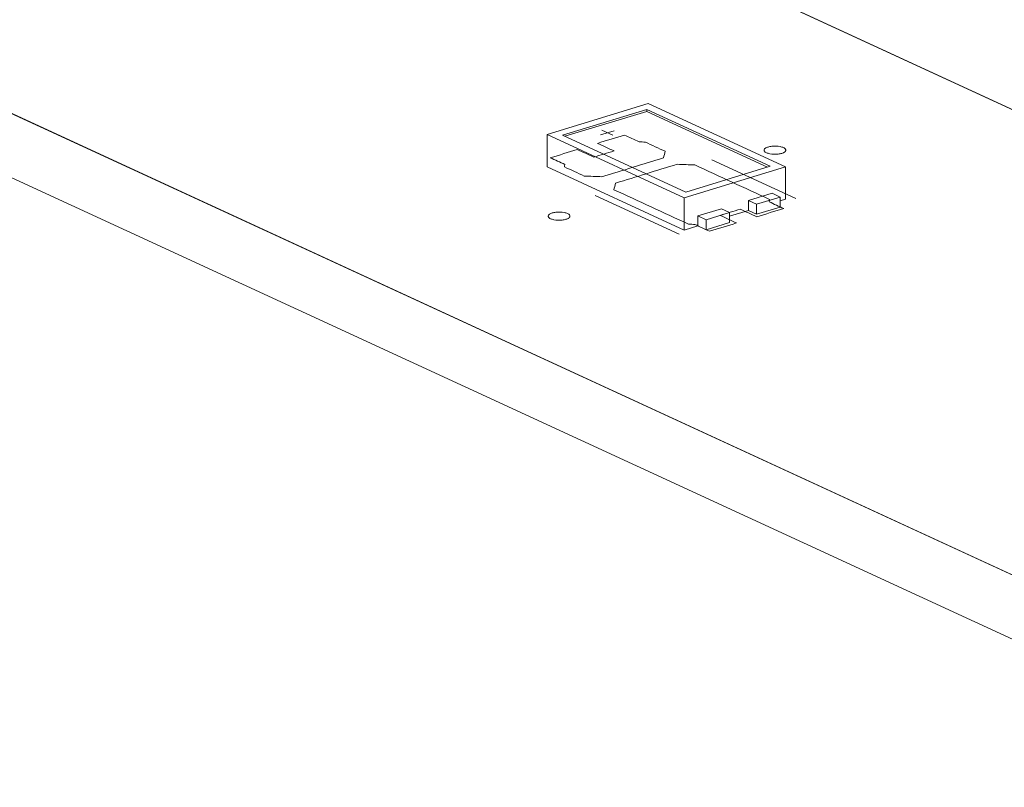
# Model space of a CAD drawing. Header units: inches. Extents: x -35 to 647, y 178 to 608.
# Tile 97 of 234: x 358 to 381, y 219 to 237. Entities that reach past the tile are written whole.
import ezdxf

# ---------------------------------------------------------------- set-up
doc = ezdxf.new("R2010")
doc.units = ezdxf.units.IN
doc.header["$MEASUREMENT"] = 0
doc.layers.add('1', color=7, linetype='Continuous')

# ---------------------------------------------------------------- blocks, each defined once
blk = doc.blocks.new('block 3039')
at = {"layer": '1', "color": 155, "lineweight": 18, "true_color": 0x4c7299}
blk.add_lwpolyline([(373.81, 232.77), (370.97, 234.08)], dxfattribs=at)
blk = doc.blocks.new('block 3040')
at = {"layer": '1', "color": 155, "lineweight": 18, "true_color": 0x4c7299}
blk.add_lwpolyline([(375.749, 233.363), (373.81, 232.77)], dxfattribs=at)
blk = doc.blocks.new('block 3041')
at = {"layer": '1', "color": 155, "lineweight": 18, "true_color": 0x4c7299}
blk.add_lwpolyline([(372.909, 234.673), (375.749, 233.363)], dxfattribs=at)
blk = doc.blocks.new('block 3042')
at = {"layer": '1', "color": 155, "lineweight": 18, "true_color": 0x4c7299}
blk.add_lwpolyline([(373.774, 232.638), (376.101, 233.349)], dxfattribs=at)
blk = doc.blocks.new('block 3043')
at = {"layer": '1', "color": 155, "lineweight": 18, "true_color": 0x4c7299}
blk.add_lwpolyline([(372.945, 234.805), (370.618, 234.094)], dxfattribs=at)
blk = doc.blocks.new('block 3044')
at = {"layer": '1', "color": 155, "lineweight": 18, "true_color": 0x4c7299}
blk.add_lwpolyline([(370.618, 234.094), (373.774, 232.638)], dxfattribs=at)
blk = doc.blocks.new('block 3045')
at = {"layer": '1', "color": 155, "lineweight": 18, "true_color": 0x4c7299}
blk.add_lwpolyline([(370.97, 234.08), (372.909, 234.673)], dxfattribs=at)
blk = doc.blocks.new('block 3046')
at = {"layer": '1', "color": 155, "lineweight": 18, "true_color": 0x4c7299}
blk.add_lwpolyline([(376.101, 233.349), (372.945, 234.805)], dxfattribs=at)
blk = doc.blocks.new('block 3047')
at = {"layer": '1', "color": 155, "lineweight": 18, "true_color": 0x4c7299}
blk.add_lwpolyline([(374.627, 232.389), (374.817, 232.302)], dxfattribs=at)
blk = doc.blocks.new('block 3048')
at = {"layer": '1', "color": 155, "lineweight": 18, "true_color": 0x4c7299}
blk.add_lwpolyline([(375.437, 232.491), (375.98, 232.657)], dxfattribs=at)
blk = doc.blocks.new('block 3049')
at = {"layer": '1', "color": 155, "lineweight": 18, "true_color": 0x4c7299}
blk.add_lwpolyline([(375.248, 232.579), (375.437, 232.491)], dxfattribs=at)
blk = doc.blocks.new('block 3050')
at = {"layer": '1', "color": 155, "lineweight": 18, "true_color": 0x4c7299}
blk.add_lwpolyline([(375.98, 232.657), (375.791, 232.744)], dxfattribs=at)
blk = doc.blocks.new('block 3051')
at = {"layer": '1', "color": 155, "lineweight": 18, "true_color": 0x4c7299}
blk.add_lwpolyline([(374.274, 232.136), (374.084, 232.223)], dxfattribs=at)
blk = doc.blocks.new('block 3052')
at = {"layer": '1', "color": 155, "lineweight": 18, "true_color": 0x4c7299}
blk.add_lwpolyline([(374.817, 232.302), (374.274, 232.136)], dxfattribs=at)
blk = doc.blocks.new('block 4080')
at = {"layer": '1', "color": 155, "lineweight": 18, "true_color": 0x4c7299}
blk.add_lwpolyline([(376.101, 233.349), (376.101, 232.608)], dxfattribs=at)
blk = doc.blocks.new('block 4081')
at = {"layer": '1', "color": 155, "lineweight": 18, "true_color": 0x4c7299}
blk.add_lwpolyline([(370.618, 234.094), (370.618, 233.353)], dxfattribs=at)
blk = doc.blocks.new('block 4082')
at = {"layer": '1', "color": 155, "lineweight": 18, "true_color": 0x4c7299}
blk.add_lwpolyline([(373.774, 232.638), (373.774, 231.897)], dxfattribs=at)
blk = doc.blocks.new('block 4083')
at = {"layer": '1', "color": 155, "lineweight": 18, "true_color": 0x4c7299}
blk.add_lwpolyline([(372.909, 234.627), (372.909, 234.673)], dxfattribs=at)
blk = doc.blocks.new('block 4084')
at = {"layer": '1', "color": 155, "lineweight": 18, "true_color": 0x4c7299}
blk.add_lwpolyline([(371.03, 234.053), (372.909, 234.627)], dxfattribs=at)
blk = doc.blocks.new('block 4085')
at = {"layer": '1', "color": 155, "lineweight": 18, "true_color": 0x4c7299}
blk.add_lwpolyline([(372.909, 234.627), (375.689, 233.344)], dxfattribs=at)
blk = doc.blocks.new('block 4086')
at = {"layer": '1', "color": 155, "lineweight": 18, "true_color": 0x4c7299}
blk.add_lwpolyline([(374.084, 232.223), (374.084, 231.991)], dxfattribs=at)
blk = doc.blocks.new('block 4087')
at = {"layer": '1', "color": 155, "lineweight": 18, "true_color": 0x4c7299}
blk.add_lwpolyline([(375.248, 232.579), (375.248, 232.347)], dxfattribs=at)
blk = doc.blocks.new('block 4088')
at = {"layer": '1', "color": 155, "lineweight": 18, "true_color": 0x4c7299}
blk.add_lwpolyline([(375.437, 232.491), (375.437, 232.26)], dxfattribs=at)
blk = doc.blocks.new('block 4089')
at = {"layer": '1', "color": 155, "lineweight": 18, "true_color": 0x4c7299}
blk.add_lwpolyline([(375.98, 232.657), (375.98, 232.425)], dxfattribs=at)
blk = doc.blocks.new('block 4090')
at = {"layer": '1', "color": 155, "lineweight": 18, "true_color": 0x4c7299}
blk.add_lwpolyline([(375.791, 232.744), (375.248, 232.579)], dxfattribs=at)
blk = doc.blocks.new('block 4091')
at = {"layer": '1', "color": 155, "lineweight": 18, "true_color": 0x4c7299}
blk.add_lwpolyline([(374.084, 232.223), (374.627, 232.389)], dxfattribs=at)
blk = doc.blocks.new('block 4092')
at = {"layer": '1', "color": 155, "lineweight": 18, "true_color": 0x4c7299}
blk.add_lwpolyline([(374.817, 232.302), (374.817, 232.07)], dxfattribs=at)
blk = doc.blocks.new('block 4093')
at = {"layer": '1', "color": 155, "lineweight": 18, "true_color": 0x4c7299}
blk.add_lwpolyline([(374.274, 232.136), (374.274, 231.904)], dxfattribs=at)
blk = doc.blocks.new('block 4094')
at = {"layer": '1', "color": 155, "lineweight": 18, "true_color": 0x4c7299}
blk.add_lwpolyline([(375.437, 232.26), (375.98, 232.425)], dxfattribs=at)
blk = doc.blocks.new('block 4095')
at = {"layer": '1', "color": 155, "lineweight": 18, "true_color": 0x4c7299}
blk.add_lwpolyline([(374.817, 232.07), (374.274, 231.904)], dxfattribs=at)
blk = doc.blocks.new('block 4096')
at = {"layer": '1', "color": 155, "lineweight": 18, "true_color": 0x4c7299}
blk.add_lwpolyline([(375.248, 232.347), (375.437, 232.26)], dxfattribs=at)
blk = doc.blocks.new('block 4097')
at = {"layer": '1', "color": 155, "lineweight": 18, "true_color": 0x4c7299}
blk.add_lwpolyline([(374.274, 231.904), (374.084, 231.991)], dxfattribs=at)
blk = doc.blocks.new('block 4098')
at = {"layer": '1', "color": 155, "lineweight": 18, "true_color": 0x4c7299}
blk.add_lwpolyline([(370.618, 233.353), (373.774, 231.897)], dxfattribs=at)
blk = doc.blocks.new('block 4099')
at = {"layer": '1', "color": 155, "lineweight": 18, "true_color": 0x4c7299}
blk.add_lwpolyline([(373.774, 231.897), (374.084, 231.991)], dxfattribs=at)
blk = doc.blocks.new('block 4100')
at = {"layer": '1', "color": 155, "lineweight": 18, "true_color": 0x4c7299}
blk.add_lwpolyline([(375.98, 232.571), (376.101, 232.608)], dxfattribs=at)
blk = doc.blocks.new('block 4101')
at = {"layer": '1', "color": 155, "lineweight": 18, "true_color": 0x4c7299}
blk.add_lwpolyline([(374.817, 232.215), (375.248, 232.347)], dxfattribs=at)
blk = doc.blocks.new('block 4904')
at = {"layer": '1', "color": 18, "lineweight": 13, "true_color": 0x4c0000}
blk.add_lwpolyline([(419.345, 206.425), (350.614, 238.131)], dxfattribs=at)
blk = doc.blocks.new('block 4913')
at = {"layer": '1', "color": 18, "lineweight": 13, "true_color": 0x4c0000}
blk.add_lwpolyline([(373.658, 231.803), (371.726, 232.695)], dxfattribs=at)
blk = doc.blocks.new('block 4926')
at = {"layer": '1', "color": 18, "lineweight": 13, "true_color": 0x4c0000}
blk.add_lwpolyline([(373.658, 231.803), (371.726, 232.695)], dxfattribs=at)
blk = doc.blocks.new('block 4940')
at = {"layer": '1', "color": 18, "lineweight": 13, "true_color": 0x4c0000}
blk.add_lwpolyline([(419.345, 206.425), (350.614, 238.131)], dxfattribs=at)
blk = doc.blocks.new('block 4993')
at = {"layer": '1', "color": 18, "lineweight": 13, "true_color": 0x4c0000}
blk.add_lwpolyline([(357.416, 245.697), (440.462, 207.389)], dxfattribs=at)
blk = doc.blocks.new('block 5004')
at = {"layer": '1', "color": 18, "lineweight": 13, "true_color": 0x4c0000}
blk.add_lwpolyline([(376.336, 232.622), (374.405, 233.513)], dxfattribs=at)
blk = doc.blocks.new('block 5005')
at = {"layer": '1', "color": 18, "lineweight": 13, "true_color": 0x4c0000}
blk.add_lwpolyline([(371.876, 234.192), (372.129, 234.076)], dxfattribs=at)
blk = doc.blocks.new('block 5006')
at = {"layer": '1', "color": 18, "lineweight": 13, "true_color": 0x4c0000}
blk.add_lwpolyline([(371.847, 234.087), (372.158, 234.182)], dxfattribs=at)
blk = doc.blocks.new('block 5055')
at = {"layer": '1', "color": 18, "lineweight": 13, "true_color": 0x4c0000}
blk.add_lwpolyline([(371.847, 234.087), (372.158, 234.182)], dxfattribs=at)
blk = doc.blocks.new('block 5060')
at = {"layer": '1', "color": 18, "lineweight": 13, "true_color": 0x4c0000}
blk.add_lwpolyline([(357.416, 245.697), (440.462, 207.389)], dxfattribs=at)
blk = doc.blocks.new('block 5079')
at = {"layer": '1', "color": 18, "lineweight": 13, "true_color": 0x4c0000}
blk.add_lwpolyline([(376.336, 232.622), (374.405, 233.513)], dxfattribs=at)
blk = doc.blocks.new('block 5090')
at = {"layer": '1', "color": 18, "lineweight": 13, "true_color": 0x4c0000}
blk.add_lwpolyline([(371.876, 234.192), (372.129, 234.076)], dxfattribs=at)
blk = doc.blocks.new('block 7557')
at = {"layer": '1', "color": 155, "lineweight": 18, "true_color": 0x4c7299}
blk.add_lwpolyline([(357.416, 245.697), (414.237, 219.487)], dxfattribs=at)
blk = doc.blocks.new('block 7565')
at = {"layer": '1', "color": 155, "lineweight": 18, "true_color": 0x4c7299}
blk.add_lwpolyline([(419.345, 206.425), (350.614, 238.131)], dxfattribs=at)
blk = doc.blocks.new('block 7589')
at = {"layer": '1', "color": 155, "lineweight": 18, "true_color": 0x4c7299}
blk.add_lwpolyline([(419.345, 204.942), (350.614, 236.648)], dxfattribs=at)
blk = doc.blocks.new('block 7602')
at = {"layer": '1', "color": 18, "lineweight": 13, "true_color": 0x4c0000}
for points in [[(356.909, 245.546), (359.96, 244.524), (371.765, 239.078), (395.376, 228.187), (418.986, 217.295)], [(417.879, 207.102), (370.658, 228.884), (358.853, 234.33), (352.95, 237.053)]]:
    blk.add_lwpolyline(points, dxfattribs=at)
blk = doc.blocks.new('block 7605')
at = {"layer": '1', "color": 18, "lineweight": 13, "true_color": 0x4c0000}
for points in [[(356.909, 245.546), (359.96, 244.524), (371.765, 239.078), (395.376, 228.187), (418.986, 217.295)], [(417.879, 207.102), (370.658, 228.884), (358.853, 234.33), (352.95, 237.053)]]:
    blk.add_lwpolyline(points, dxfattribs=at)
blk = doc.blocks.new('block 7618')
at = {"layer": '1', "color": 18, "lineweight": 13, "true_color": 0x4c0000}
blk.add_open_spline([(375.44, 232.203), (375.647, 232.266), (375.854, 232.329), (376.06, 232.392), (375.949, 232.444), (375.837, 232.495), (375.726, 232.547), (375.729, 232.565), (375.732, 232.583), (375.736, 232.602), (375.163, 232.866), (374.59, 233.13), (374.017, 233.394), (373.881, 233.4), (373.746, 233.405), (373.611, 233.411), (373.139, 233.266), (372.667, 233.122), (372.196, 232.978), (372.182, 232.927), (372.169, 232.877), (372.155, 232.826), (372.728, 232.561), (373.301, 232.297), (373.874, 232.033), (373.923, 232.03), (373.971, 232.028), (374.019, 232.025), (374.131, 231.974), (374.242, 231.922), (374.354, 231.871), (374.561, 231.934), (374.768, 231.997), (374.975, 232.06), (374.848, 232.119), (374.722, 232.177), (374.596, 232.235), (374.751, 232.283), (374.906, 232.33), (375.061, 232.377), (375.187, 232.319), (375.314, 232.261), (375.44, 232.203)], degree=3, knots=[0, 0, 0, 0, 1, 1, 1, 2, 2, 2, 3, 3, 3, 4, 4, 4, 5, 5, 5, 6, 6, 6, 7, 7, 7, 8, 8, 8, 9, 9, 9, 10, 10, 10, 11, 11, 11, 12, 12, 12, 13, 13, 13, 14, 14, 14, 14], dxfattribs=at)
blk = doc.blocks.new('block 7619')
at = {"layer": '1', "color": 18, "lineweight": 13, "true_color": 0x4c0000}
blk.add_open_spline([(375.44, 232.203), (375.647, 232.266), (375.854, 232.329), (376.06, 232.392), (375.949, 232.444), (375.837, 232.495), (375.726, 232.547), (375.729, 232.565), (375.732, 232.583), (375.736, 232.602), (375.163, 232.866), (374.59, 233.13), (374.017, 233.394), (373.881, 233.4), (373.746, 233.405), (373.611, 233.411), (373.139, 233.266), (372.667, 233.122), (372.196, 232.978), (372.182, 232.927), (372.169, 232.877), (372.155, 232.826), (372.728, 232.561), (373.301, 232.297), (373.874, 232.033), (373.923, 232.03), (373.971, 232.028), (374.019, 232.025), (374.131, 231.974), (374.242, 231.922), (374.354, 231.871), (374.561, 231.934), (374.768, 231.997), (374.975, 232.06), (374.848, 232.119), (374.722, 232.177), (374.596, 232.235), (374.751, 232.283), (374.906, 232.33), (375.061, 232.377), (375.187, 232.319), (375.314, 232.261), (375.44, 232.203)], degree=3, knots=[0, 0, 0, 0, 1, 1, 1, 2, 2, 2, 3, 3, 3, 4, 4, 4, 5, 5, 5, 6, 6, 6, 7, 7, 7, 8, 8, 8, 9, 9, 9, 10, 10, 10, 11, 11, 11, 12, 12, 12, 13, 13, 13, 14, 14, 14, 14], dxfattribs=at)
blk = doc.blocks.new('block 7620')
at = {"layer": '1', "color": 18, "lineweight": 13, "true_color": 0x4c0000}
blk.add_open_spline([(373.336, 233.709), (373.322, 233.658), (373.309, 233.607), (373.295, 233.556), (372.824, 233.412), (372.352, 233.268), (371.88, 233.124), (371.745, 233.129), (371.609, 233.135), (371.474, 233.14), (371.322, 233.21), (371.17, 233.28), (371.018, 233.35), (371.021, 233.369), (371.024, 233.387), (371.028, 233.405), (370.916, 233.457), (370.805, 233.508), (370.693, 233.56), (370.9, 233.623), (371.107, 233.686), (371.313, 233.749), (371.44, 233.691), (371.566, 233.633), (371.692, 233.575), (371.847, 233.622), (372.002, 233.669), (372.158, 233.717), (372.031, 233.775), (371.905, 233.833), (371.779, 233.891), (371.986, 233.955), (372.192, 234.018), (372.399, 234.081), (372.511, 234.03), (372.622, 233.978), (372.734, 233.927), (372.782, 233.924), (372.831, 233.922), (372.879, 233.919), (373.031, 233.849), (373.183, 233.779), (373.336, 233.709)], degree=3, knots=[0, 0, 0, 0, 1, 1, 1, 2, 2, 2, 3, 3, 3, 4, 4, 4, 5, 5, 5, 6, 6, 6, 7, 7, 7, 8, 8, 8, 9, 9, 9, 10, 10, 10, 11, 11, 11, 12, 12, 12, 13, 13, 13, 14, 14, 14, 14], dxfattribs=at)
blk = doc.blocks.new('block 7621')
at = {"layer": '1', "color": 18, "lineweight": 13, "true_color": 0x4c0000}
blk.add_open_spline([(373.336, 233.709), (373.322, 233.658), (373.309, 233.607), (373.295, 233.556), (372.824, 233.412), (372.352, 233.268), (371.88, 233.124), (371.745, 233.129), (371.609, 233.135), (371.474, 233.14), (371.322, 233.21), (371.17, 233.28), (371.018, 233.35), (371.021, 233.369), (371.024, 233.387), (371.028, 233.405), (370.916, 233.457), (370.805, 233.508), (370.693, 233.56), (370.9, 233.623), (371.107, 233.686), (371.313, 233.749), (371.44, 233.691), (371.566, 233.633), (371.692, 233.575), (371.847, 233.622), (372.002, 233.669), (372.158, 233.717), (372.031, 233.775), (371.905, 233.833), (371.779, 233.891), (371.986, 233.955), (372.192, 234.018), (372.399, 234.081), (372.511, 234.03), (372.622, 233.978), (372.734, 233.927), (372.782, 233.924), (372.831, 233.922), (372.879, 233.919), (373.031, 233.849), (373.183, 233.779), (373.336, 233.709)], degree=3, knots=[0, 0, 0, 0, 1, 1, 1, 2, 2, 2, 3, 3, 3, 4, 4, 4, 5, 5, 5, 6, 6, 6, 7, 7, 7, 8, 8, 8, 9, 9, 9, 10, 10, 10, 11, 11, 11, 12, 12, 12, 13, 13, 13, 14, 14, 14, 14], dxfattribs=at)
blk = doc.blocks.new('block 7740')
at = {"layer": '1', "color": 18, "lineweight": 13, "true_color": 0x4c0000}
blk.add_open_spline([(375.44, 232.203), (375.647, 232.266), (375.854, 232.329), (376.06, 232.392), (375.949, 232.444), (375.837, 232.495), (375.726, 232.547), (375.729, 232.565), (375.732, 232.583), (375.736, 232.602), (375.163, 232.866), (374.59, 233.13), (374.017, 233.394), (373.881, 233.4), (373.746, 233.405), (373.611, 233.411), (373.139, 233.266), (372.667, 233.122), (372.196, 232.978), (372.182, 232.927), (372.169, 232.877), (372.155, 232.826), (372.728, 232.561), (373.301, 232.297), (373.874, 232.033), (373.923, 232.03), (373.971, 232.028), (374.019, 232.025), (374.131, 231.974), (374.242, 231.922), (374.354, 231.871), (374.561, 231.934), (374.768, 231.997), (374.975, 232.06), (374.848, 232.119), (374.722, 232.177), (374.596, 232.235), (374.751, 232.283), (374.906, 232.33), (375.061, 232.377), (375.187, 232.319), (375.314, 232.261), (375.44, 232.203)], degree=3, knots=[0, 0, 0, 0, 1, 1, 1, 2, 2, 2, 3, 3, 3, 4, 4, 4, 5, 5, 5, 6, 6, 6, 7, 7, 7, 8, 8, 8, 9, 9, 9, 10, 10, 10, 11, 11, 11, 12, 12, 12, 13, 13, 13, 14, 14, 14, 14], dxfattribs=at)
blk = doc.blocks.new('block 7763')
at = {"layer": '1', "color": 18, "lineweight": 13, "true_color": 0x4c0000}
blk.add_open_spline([(373.336, 233.709), (373.322, 233.658), (373.309, 233.607), (373.295, 233.556), (372.824, 233.412), (372.352, 233.268), (371.88, 233.124), (371.745, 233.129), (371.609, 233.135), (371.474, 233.14), (371.322, 233.21), (371.17, 233.28), (371.018, 233.35), (371.021, 233.369), (371.024, 233.387), (371.028, 233.405), (370.916, 233.457), (370.805, 233.508), (370.693, 233.56), (370.9, 233.623), (371.107, 233.686), (371.313, 233.749), (371.44, 233.691), (371.566, 233.633), (371.692, 233.575), (371.847, 233.622), (372.002, 233.669), (372.158, 233.717), (372.031, 233.775), (371.905, 233.833), (371.779, 233.891), (371.986, 233.955), (372.192, 234.018), (372.399, 234.081), (372.511, 234.03), (372.622, 233.978), (372.734, 233.927), (372.782, 233.924), (372.831, 233.922), (372.879, 233.919), (373.031, 233.849), (373.183, 233.779), (373.336, 233.709)], degree=3, knots=[0, 0, 0, 0, 1, 1, 1, 2, 2, 2, 3, 3, 3, 4, 4, 4, 5, 5, 5, 6, 6, 6, 7, 7, 7, 8, 8, 8, 9, 9, 9, 10, 10, 10, 11, 11, 11, 12, 12, 12, 13, 13, 13, 14, 14, 14, 14], dxfattribs=at)
blk = doc.blocks.new('block 7778')
at = {"layer": '1', "color": 18, "lineweight": 13, "true_color": 0x4c0000}
blk.add_open_spline([(375.44, 232.203), (375.647, 232.266), (375.854, 232.329), (376.06, 232.392), (375.949, 232.444), (375.837, 232.495), (375.726, 232.547), (375.729, 232.565), (375.732, 232.583), (375.736, 232.602), (375.163, 232.866), (374.59, 233.13), (374.017, 233.394), (373.881, 233.4), (373.746, 233.405), (373.611, 233.411), (373.139, 233.266), (372.667, 233.122), (372.196, 232.978), (372.182, 232.927), (372.169, 232.877), (372.155, 232.826), (372.728, 232.561), (373.301, 232.297), (373.874, 232.033), (373.923, 232.03), (373.971, 232.028), (374.019, 232.025), (374.131, 231.974), (374.242, 231.922), (374.354, 231.871), (374.561, 231.934), (374.768, 231.997), (374.975, 232.06), (374.848, 232.119), (374.722, 232.177), (374.596, 232.235), (374.751, 232.283), (374.906, 232.33), (375.061, 232.377), (375.187, 232.319), (375.314, 232.261), (375.44, 232.203)], degree=3, knots=[0, 0, 0, 0, 1, 1, 1, 2, 2, 2, 3, 3, 3, 4, 4, 4, 5, 5, 5, 6, 6, 6, 7, 7, 7, 8, 8, 8, 9, 9, 9, 10, 10, 10, 11, 11, 11, 12, 12, 12, 13, 13, 13, 14, 14, 14, 14], dxfattribs=at)
blk = doc.blocks.new('block 7845')
at = {"layer": '1', "color": 18, "lineweight": 13, "true_color": 0x4c0000}
blk.add_open_spline([(373.336, 233.709), (373.322, 233.658), (373.309, 233.607), (373.295, 233.556), (372.824, 233.412), (372.352, 233.268), (371.88, 233.124), (371.745, 233.129), (371.609, 233.135), (371.474, 233.14), (371.322, 233.21), (371.17, 233.28), (371.018, 233.35), (371.021, 233.369), (371.024, 233.387), (371.028, 233.405), (370.916, 233.457), (370.805, 233.508), (370.693, 233.56), (370.9, 233.623), (371.107, 233.686), (371.313, 233.749), (371.44, 233.691), (371.566, 233.633), (371.692, 233.575), (371.847, 233.622), (372.002, 233.669), (372.158, 233.717), (372.031, 233.775), (371.905, 233.833), (371.779, 233.891), (371.986, 233.955), (372.192, 234.018), (372.399, 234.081), (372.511, 234.03), (372.622, 233.978), (372.734, 233.927), (372.782, 233.924), (372.831, 233.922), (372.879, 233.919), (373.031, 233.849), (373.183, 233.779), (373.336, 233.709)], degree=3, knots=[0, 0, 0, 0, 1, 1, 1, 2, 2, 2, 3, 3, 3, 4, 4, 4, 5, 5, 5, 6, 6, 6, 7, 7, 7, 8, 8, 8, 9, 9, 9, 10, 10, 10, 11, 11, 11, 12, 12, 12, 13, 13, 13, 14, 14, 14, 14], dxfattribs=at)
blk = doc.blocks.new('block 7895')
at = {"layer": '1', "color": 18, "lineweight": 13, "true_color": 0x4c0000}
blk.add_lwpolyline([(370.737, 232.29), (370.756, 232.296), (370.777, 232.3), (370.799, 232.304), (370.822, 232.308), (370.847, 232.31), (370.872, 232.311), (370.921, 232.311), (370.946, 232.31), (370.969, 232.307), (371.013, 232.3), (371.034, 232.296), (371.053, 232.29), (371.072, 232.284), (371.089, 232.277), (371.104, 232.269), (371.116, 232.261), (371.127, 232.253), (371.135, 232.244), (371.14, 232.235), (371.144, 232.227), (371.145, 232.218), (371.144, 232.209), (371.14, 232.199), (371.134, 232.19), (371.125, 232.181), (371.114, 232.173), (371.102, 232.165), (371.087, 232.157), (371.07, 232.151), (371.053, 232.145), (371.034, 232.14), (371.013, 232.135), (370.99, 232.131), (370.967, 232.128), (370.943, 232.126), (370.918, 232.124), (370.868, 232.124), (370.844, 232.126), (370.821, 232.128), (370.777, 232.135), (370.756, 232.14), (370.736, 232.145), (370.718, 232.151), (370.701, 232.158), (370.686, 232.166), (370.673, 232.174), (370.663, 232.183), (370.655, 232.191), (370.649, 232.2), (370.646, 232.209), (370.645, 232.218), (370.646, 232.227), (370.649, 232.236), (370.656, 232.245), (370.664, 232.254), (370.675, 232.263), (370.688, 232.27), (370.703, 232.278), (370.719, 232.285), (370.737, 232.29)], dxfattribs=at)
blk = doc.blocks.new('block 7924')
at = {"layer": '1', "color": 18, "lineweight": 13, "true_color": 0x4c0000}
blk.add_lwpolyline([(370.737, 232.29), (370.756, 232.296), (370.777, 232.3), (370.799, 232.304), (370.822, 232.308), (370.847, 232.31), (370.872, 232.311), (370.921, 232.311), (370.946, 232.31), (370.969, 232.307), (371.013, 232.3), (371.034, 232.296), (371.053, 232.29), (371.072, 232.284), (371.089, 232.277), (371.104, 232.269), (371.116, 232.261), (371.127, 232.253), (371.135, 232.244), (371.14, 232.235), (371.144, 232.227), (371.145, 232.218), (371.144, 232.209), (371.14, 232.199), (371.134, 232.19), (371.125, 232.181), (371.114, 232.173), (371.102, 232.165), (371.087, 232.157), (371.07, 232.151), (371.053, 232.145), (371.034, 232.14), (371.013, 232.135), (370.99, 232.131), (370.967, 232.128), (370.943, 232.126), (370.918, 232.124), (370.868, 232.124), (370.844, 232.126), (370.821, 232.128), (370.777, 232.135), (370.756, 232.14), (370.736, 232.145), (370.718, 232.151), (370.701, 232.158), (370.686, 232.166), (370.673, 232.174), (370.663, 232.183), (370.655, 232.191), (370.649, 232.2), (370.646, 232.209), (370.645, 232.218), (370.646, 232.227), (370.649, 232.236), (370.656, 232.245), (370.664, 232.254), (370.675, 232.263), (370.688, 232.27), (370.703, 232.278), (370.719, 232.285), (370.737, 232.29)], dxfattribs=at)
blk = doc.blocks.new('block 8080')
at = {"layer": '1', "color": 18, "lineweight": 13, "true_color": 0x4c0000}
blk.add_lwpolyline([(375.701, 233.807), (375.72, 233.812), (375.741, 233.817), (375.763, 233.821), (375.786, 233.824), (375.811, 233.826), (375.835, 233.828), (375.885, 233.828), (375.909, 233.826), (375.933, 233.824), (375.977, 233.817), (375.997, 233.812), (376.017, 233.807), (376.036, 233.801), (376.053, 233.794), (376.067, 233.786), (376.08, 233.778), (376.09, 233.769), (376.099, 233.761), (376.104, 233.752), (376.108, 233.743), (376.109, 233.734), (376.108, 233.725), (376.104, 233.716), (376.098, 233.707), (376.089, 233.698), (376.078, 233.689), (376.065, 233.681), (376.051, 233.674), (376.034, 233.667), (376.016, 233.661), (375.997, 233.656), (375.977, 233.652), (375.954, 233.648), (375.931, 233.644), (375.907, 233.642), (375.882, 233.641), (375.832, 233.641), (375.808, 233.642), (375.784, 233.645), (375.741, 233.651), (375.72, 233.656), (375.7, 233.662), (375.681, 233.668), (375.665, 233.675), (375.65, 233.683), (375.637, 233.691), (375.627, 233.699), (375.619, 233.708), (375.613, 233.716), (375.61, 233.725), (375.609, 233.734), (375.61, 233.743), (375.613, 233.753), (375.619, 233.762), (375.628, 233.771), (375.639, 233.779), (375.652, 233.787), (375.667, 233.794), (375.683, 233.801), (375.701, 233.807)], dxfattribs=at)
blk = doc.blocks.new('block 8112')
at = {"layer": '1', "color": 18, "lineweight": 13, "true_color": 0x4c0000}
blk.add_lwpolyline([(375.701, 233.807), (375.72, 233.812), (375.741, 233.817), (375.763, 233.821), (375.786, 233.824), (375.811, 233.826), (375.835, 233.828), (375.885, 233.828), (375.909, 233.826), (375.933, 233.824), (375.977, 233.817), (375.997, 233.812), (376.017, 233.807), (376.036, 233.801), (376.053, 233.794), (376.067, 233.786), (376.08, 233.778), (376.09, 233.769), (376.099, 233.761), (376.104, 233.752), (376.108, 233.743), (376.109, 233.734), (376.108, 233.725), (376.104, 233.716), (376.098, 233.707), (376.089, 233.698), (376.078, 233.689), (376.065, 233.681), (376.051, 233.674), (376.034, 233.667), (376.016, 233.661), (375.997, 233.656), (375.977, 233.652), (375.954, 233.648), (375.931, 233.644), (375.907, 233.642), (375.882, 233.641), (375.832, 233.641), (375.808, 233.642), (375.784, 233.645), (375.741, 233.651), (375.72, 233.656), (375.7, 233.662), (375.681, 233.668), (375.665, 233.675), (375.65, 233.683), (375.637, 233.691), (375.627, 233.699), (375.619, 233.708), (375.613, 233.716), (375.61, 233.725), (375.609, 233.734), (375.61, 233.743), (375.613, 233.753), (375.619, 233.762), (375.628, 233.771), (375.639, 233.779), (375.652, 233.787), (375.667, 233.794), (375.683, 233.801), (375.701, 233.807)], dxfattribs=at)

msp = doc.modelspace()

# ---------------------------------------------------------------- block references
at = {"layer": '1'}
for name in ['block 7602', 'block 7605', 'block 4993', 'block 5060', 'block 7557', 'block 4904', 'block 4940', 'block 7565', 'block 7589', 'block 3043', 'block 3046', 'block 3045', 'block 4084', 'block 3041', 'block 4083', 'block 4085', 'block 3044', 'block 4081', 'block 7620', 'block 7621', 'block 7763', 'block 7845', 'block 3039', 'block 5006', 'block 5055', 'block 5005', 'block 5090', 'block 8080', 'block 8112', 'block 7618', 'block 7619', 'block 7740', 'block 7778', 'block 5004', 'block 5079', 'block 4098', 'block 3042', 'block 3040', 'block 4080', 'block 4090', 'block 3050', 'block 4913', 'block 4926', 'block 4082', 'block 3049', 'block 4087', 'block 3048', 'block 4088', 'block 4089', 'block 4100', 'block 7895', 'block 7924', 'block 4091', 'block 3052', 'block 3047', 'block 4101', 'block 4092', 'block 4096', 'block 4094', 'block 3051', 'block 4086', 'block 4093', 'block 4095', 'block 4099', 'block 4097']:
    msp.add_blockref(name, (0, 0), dxfattribs=at)

doc.saveas('drawing.dxf')
